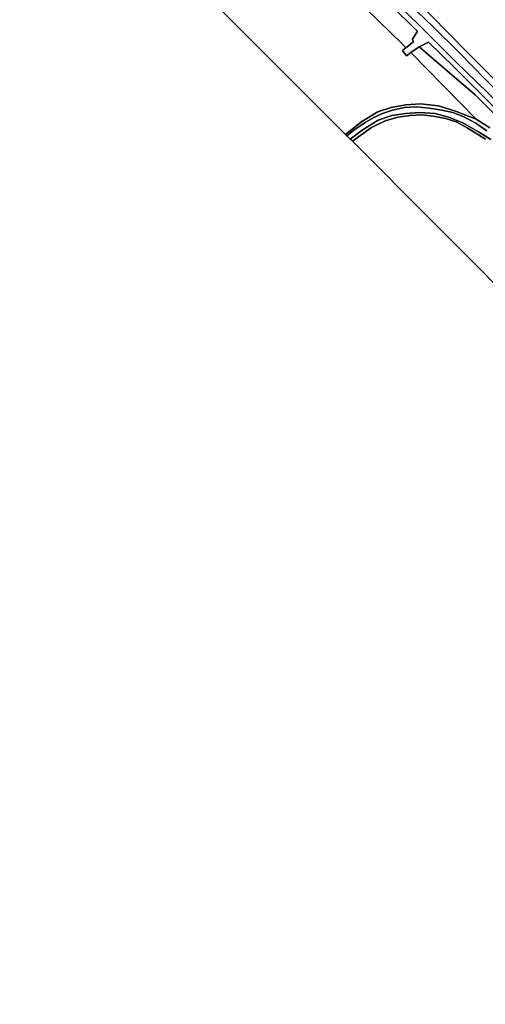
# Model space of a CAD drawing. Extents: x -26035517 to 31750492, y -9237385 to 8160032.
# Tile 148 of 256: x 13965768 to 14208644, y 6072863 to 6586226. Entities that reach past the tile are written whole.
import ezdxf

# ---------------------------------------------------------------- set-up
doc = ezdxf.new("R2010")
doc.units = 0
doc.layers.add('T-25', color=7, linetype='CONTINUOUS')

msp = doc.modelspace()

# ---------------------------------------------------------------- linework, layer by layer
at = {"layer": 'T-25', "color": 9}
for points in [[(13974499, 6794789, 4910), (13999886, 6769299, 4890), (14022136, 6747042, 4890), (14040858, 6728166, 4890), (14062151, 6707024, 4890), (14080133, 6689067, 4890), (14099039, 6669989, 4890), (14120198, 6648737, 4890), (14143323, 6625453, 4890), (14160586, 6608075, 4910), (14180163, 6588501, 4937), (14199167, 6569370, 4940), (14216597, 6551863, 4940), (14232984, 6535392, 4953)], [(13965768, 6787092, 6240), (13979710, 6773394, 6403), (14003908, 6749225, 6463), (14019361, 6733662, 6473), (14034575, 6718275, 6470), (14039995, 6713019, 6454), (14048413, 6704855, 6430), (14068581, 6684473, 6397), (14088053, 6664852, 6383), (14105407, 6647387, 6430), (14123925, 6629106, 6470), (14142216, 6610840, 6430), (14170712, 6582728, 6437), (14173307, 6580173, 6436)], [(14226946, 6530914, 6057), (14210276, 6547686, 6160), (14192962, 6564686, 6280), (14179501, 6578011, 6337), (14162806, 6594534, 6347), (14146631, 6610586, 6387), (14131456, 6625625, 6400), (14119002, 6638170, 6437), (14106665, 6650510, 6443), (14095024, 6662001, 6347), (14082634, 6674406, 6363), (14069539, 6687516, 6480), (14058880, 6698057, 6517), (14044482, 6712701, 6580), (14026135, 6730881, 6503), (14012431, 6744794, 6470), (13998467, 6758818, 6453), (13984760, 6772483, 6493), (13967887, 6789286, 6257)], [(14167272, 6571526, 5038), (14165509, 6573431, 4697), (14146818, 6591624, 4600), (14122949, 6615080, 4527), (14101033, 6636267, 4727)], [(14209208, 6544569, 6433), (14192144, 6561624, 6430), (14179050, 6574518, 6434), (14174194, 6572112, 5500), (14169829, 6569048, 4984), (14167453, 6567381, 4703), (14165531, 6570103, 4720), (14167272, 6571526, 5038), (14171406, 6574906, 5793), (14170536, 6575757, 5850), (14173307, 6580173, 6436), (14170712, 6582728, 6437), (14142216, 6610840, 6430)], [(14165315, 6598067, 6267), (14181433, 6582589, 6137), (14194918, 6569148, 6173), (14208608, 6555259, 6157), (14229714, 6533756, 6093)], [(14229714, 6533756, 6093), (14208608, 6555259, 6157), (14194918, 6569148, 6173), (14181433, 6582589, 6137), (14165315, 6598067, 6267)], [(14229714, 6533756, 6093), (14208608, 6555259, 6157), (14194918, 6569148, 6173), (14181433, 6582589, 6137), (14165315, 6598067, 6267)], [(14210276, 6547686, 6160), (14192962, 6564686, 6280), (14179501, 6578011, 6337), (14162806, 6594534, 6347)], [(14162806, 6594534, 6347), (14179501, 6578011, 6337), (14192962, 6564686, 6280), (14210276, 6547686, 6160)], [(14216597, 6551863, 4940), (14199167, 6569370, 4940), (14180163, 6588501, 4937)], [(14180163, 6588501, 4937), (14199167, 6569370, 4940), (14216597, 6551863, 4940), (14232984, 6535392, 4953), (14257662, 6510546, 4943), (14279367, 6488717, 4943), (14299883, 6468110, 4940), (14323910, 6444045, 4930), (14349131, 6418753, 4930), (14373429, 6394338, 4927), (14394348, 6373317, 4917), (14418922, 6348495, 4917), (14443168, 6324297, 4917), (14463547, 6303690, 4917), (14487619, 6279756, 4920), (14503822, 6263453, 4920), (14543556, 6223610, 4923), (14583817, 6183105, 4923), (14620272, 6146634, 4933), (14641230, 6125642, 4933), (14663620, 6103066, 4937), (14693436, 6072863, 4927)], [(14180163, 6588501, 4937), (14199167, 6569370, 4940), (14216597, 6551863, 4940), (14232984, 6535392, 4953), (14257662, 6510546, 4943), (14279367, 6488717, 4943), (14299883, 6468110, 4940), (14323910, 6444045, 4930), (14349131, 6418753, 4930), (14373429, 6394338, 4927), (14394348, 6373317, 4917), (14418922, 6348495, 4917), (14443168, 6324297, 4917), (14463547, 6303690, 4917), (14487619, 6279756, 4920), (14503822, 6263453, 4920), (14543556, 6223610, 4923), (14583817, 6183105, 4923), (14620272, 6146634, 4933), (14641230, 6125642, 4933), (14663620, 6103066, 4937), (14693436, 6072863, 4927)], [(14173307, 6580173, 6436), (14170536, 6575757, 5850), (14171406, 6574906, 5793), (14167272, 6571526, 5038), (14165531, 6570103, 4720), (14167453, 6567381, 4703), (14169829, 6569048, 4984), (14174194, 6572112, 5500), (14179050, 6574518, 6434)], [(14210983, 6529867, 4450), (14203878, 6534411, 4530), (14169829, 6569048, 4984), (14174194, 6572112, 5500), (14174194, 6572112, 5500), (14203385, 6547126, 5957), (14218361, 6532187, 5957)], [(14218361, 6532187, 5957), (14203385, 6547126, 5957), (14203385, 6547126, 5957), (14174194, 6572112, 5500), (14179050, 6574518, 6434), (14192144, 6561624, 6430), (14209208, 6544569, 6433)], [(14179050, 6574518, 6434), (14192144, 6561624, 6430), (14209208, 6544569, 6433), (14225723, 6528258, 6413)], [(14169829, 6569048, 4984), (14203878, 6534411, 4530)], [(14209361, 6528320, 3473), (14203656, 6532192, 3473), (14197176, 6535839, 3473), (14191683, 6537826, 3473), (14185917, 6539109, 3473), (14179310, 6540036, 3473), (14172774, 6540830, 3473), (14166440, 6540389, 3473), (14160311, 6539097, 3473), (14154989, 6537343, 3473), (14150756, 6535460, 3473), (14145903, 6532623, 3473), (14140583, 6529036, 3473), (14136425, 6525748, 3473), (14135720, 6526454, 4110), (14135720, 6526454, 4110), (14144200, 6533092, 4040), (14152502, 6538186, 4120), (14159586, 6540471, 4117), (14167219, 6541885, 4080), (14174807, 6542328, 4170), (14184229, 6541330, 4183), (14193142, 6538553, 4333), (14203878, 6534411, 4530), (14210983, 6529867, 4450)], [(14209361, 6528320, 3473), (14203656, 6532192, 3473), (14197176, 6535839, 3473), (14191683, 6537826, 3473), (14185917, 6539109, 3473), (14179310, 6540036, 3473), (14172774, 6540830, 3473), (14166440, 6540389, 3473), (14160311, 6539097, 3473), (14154989, 6537343, 3473), (14150756, 6535460, 3473), (14145903, 6532623, 3473), (14140583, 6529036, 3473), (14136425, 6525748, 3473), (14135720, 6526454, 4110), (14135720, 6526454, 4110), (14144200, 6533092, 4040), (14152502, 6538186, 4120), (14159586, 6540471, 4117), (14167219, 6541885, 4080), (14174807, 6542328, 4170), (14184229, 6541330, 4183), (14193142, 6538553, 4333), (14203878, 6534411, 4530), (14210983, 6529867, 4450)], [(14211491, 6523770, 3483), (14205089, 6527781, 3483), (14196908, 6532397, 3483), (14189506, 6535331, 3483), (14182314, 6537307, 3483), (14174552, 6537835, 3483), (14166942, 6537321, 3483), (14159900, 6536327, 3483), (14152795, 6533804, 3483), (14144377, 6528557, 3483), (14138222, 6523951, 3483), (14136425, 6525748, 3473), (14136425, 6525748, 3473), (14140583, 6529036, 3473), (14145903, 6532623, 3473), (14150756, 6535460, 3473), (14154989, 6537343, 3473), (14160311, 6539097, 3473), (14166440, 6540389, 3473), (14172774, 6540830, 3473), (14179310, 6540036, 3473), (14185917, 6539109, 3473), (14191683, 6537826, 3473), (14197176, 6535839, 3473), (14203656, 6532192, 3473), (14209361, 6528320, 3473)], [(14208779, 6523944, 4447), (14199223, 6529866, 4470), (14193490, 6532939, 4573), (14187827, 6534678, 4610), (14181463, 6535914, 4647), (14175400, 6536616, 4513), (14169436, 6536309, 4353), (14163090, 6535348, 4500), (14156330, 6533450, 4507), (14149208, 6530085, 4477), (14139368, 6522806, 4483), (14138222, 6523951, 3483), (14144377, 6528557, 3483), (14152795, 6533804, 3483), (14159900, 6536327, 3483), (14166942, 6537321, 3483), (14174552, 6537835, 3483), (14182314, 6537307, 3483), (14189506, 6535331, 3483), (14196908, 6532397, 3483), (14205089, 6527781, 3483), (14211491, 6523770, 3483)], [(14208779, 6523944, 4447), (14199223, 6529866, 4470), (14193490, 6532939, 4573), (14187827, 6534678, 4610), (14181463, 6535914, 4647), (14175400, 6536616, 4513), (14169436, 6536309, 4353), (14163090, 6535348, 4500), (14156330, 6533450, 4507), (14149208, 6530085, 4477), (14139368, 6522806, 4483), (14138222, 6523951, 3483), (14144377, 6528557, 3483), (14152795, 6533804, 3483), (14159900, 6536327, 3483), (14166942, 6537321, 3483), (14174552, 6537835, 3483), (14182314, 6537307, 3483), (14189506, 6535331, 3483), (14196908, 6532397, 3483), (14205089, 6527781, 3483), (14211491, 6523770, 3483)], [(14358879, 6302628, 4723), (14180389, 6481778, 4463), (14139368, 6522806, 4483), (14139368, 6522806, 4483), (14149208, 6530085, 4477), (14156330, 6533450, 4507), (14163090, 6535348, 4500), (14169436, 6536309, 4353), (14175400, 6536616, 4513), (14181463, 6535914, 4647), (14187827, 6534678, 4610), (14193490, 6532939, 4573), (14199223, 6529866, 4470), (14208779, 6523944, 4447)]]:
    msp.add_polyline3d(points, dxfattribs=at)
for points in [[(14167272, 6571526, 5038), (14165509, 6573431, 4697), (14146818, 6591624, 4600), (14122949, 6615080, 4527), (14101033, 6636267, 4727), (14087756, 6648412, 4773), (14030602, 6703235, 5563), (14039995, 6713019, 6454), (14048413, 6704855, 6430), (14068581, 6684473, 6397), (14088053, 6664852, 6383), (14105407, 6647387, 6430), (14123925, 6629106, 6470), (14142216, 6610840, 6430), (14170712, 6582728, 6437), (14173307, 6580173, 6436), (14170536, 6575757, 5850), (14171406, 6574906, 5793), (14167272, 6571526, 5038)], [(14069905, 6592279, 4727), (14088150, 6618070, 4727), (14101033, 6636267, 4727), (14122949, 6615080, 4527), (14146818, 6591624, 4600), (14165509, 6573431, 4697), (14167272, 6571526, 5038), (14165531, 6570103, 4720), (14167453, 6567381, 4703), (14169829, 6569048, 4984), (14203878, 6534411, 4530), (14193142, 6538553, 4333), (14184229, 6541330, 4183), (14174807, 6542328, 4170), (14167219, 6541885, 4080), (14159586, 6540471, 4117), (14152502, 6538186, 4120), (14144200, 6533092, 4040), (14135720, 6526454, 4110), (14069905, 6592279, 4727)]]:
    msp.add_polyline3d(points, close=True, dxfattribs=at)

doc.saveas('drawing.dxf')
